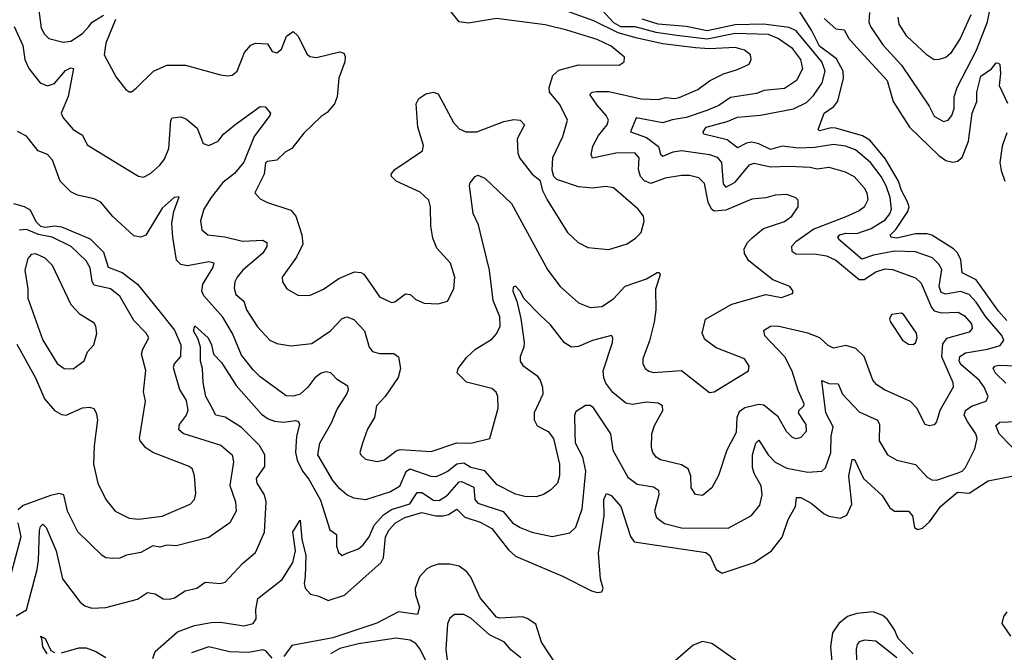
# Model space of a CAD drawing. Extents: x 1954678 to 2060275, y 904822 to 1016299.
# Tile 250 of 256: x 1971667 to 1975875, y 1005902 to 1008605. Entities that reach past the tile are written whole.
import ezdxf

# ---------------------------------------------------------------- set-up
doc = ezdxf.new("R2010")
doc.units = 0

msp = doc.modelspace()

# ---------------------------------------------------------------- linework, layer by layer
at = {"layer": '0CON20XD'}
for points in [[(1974155, 1008646.8), (1974205, 1008592.7), (1974235, 1008575.8), (1974295, 1008575.3), (1974385, 1008551.3), (1974475, 1008538.9), (1974605, 1008523.5), (1974725, 1008546.6), (1974865, 1008542.8), (1974910, 1008525), (1974965, 1008485.3), (1975004.2, 1008435), (1975012.8, 1008395), (1974986.2, 1008345), (1974935, 1008310.3), (1974847.8, 1008302.2), (1974815, 1008289.5), (1974705, 1008271.6), (1974655, 1008238.1), (1974602.9, 1008217.1), (1974515, 1008186.4), (1974455, 1008177.5), (1974415, 1008163.3), (1974301.4, 1008185), (1974277.5, 1008125), (1974345, 1008101.5), (1974397.4, 1008062.6), (1974405, 1008030), (1974415, 1008021.1), (1974459.2, 1008040.8), (1974494.4, 1008045.6), (1974615, 1008029), (1974647.6, 1008017.6), (1974666, 1007995), (1974673.5, 1007903.5), (1974685, 1007889.6), (1974725, 1007910.9), (1974785, 1007984.5), (1974805, 1007992.1), (1974875, 1007975.6), (1974955, 1007978.4), (1975045, 1007974.7), (1975075, 1007968.1), (1975125, 1007974.7), (1975194.8, 1007954.8), (1975232.5, 1007935), (1975275.9, 1007885.9), (1975286.5, 1007865), (1975292, 1007835), (1975276, 1007804), (1975255, 1007788.2), (1975197.6, 1007762.4), (1975059.9, 1007710.1), (1974983.1, 1007655), (1974965.4, 1007635), (1974966.7, 1007615), (1974984.3, 1007604.3), (1975072.6, 1007602.6), (1975115, 1007595.7), (1975155, 1007577.1), (1975255, 1007494.8), (1975275, 1007494.3), (1975325, 1007527.6), (1975365, 1007540), (1975397.2, 1007537.2), (1975495, 1007501.3), (1975519, 1007479), (1975563.7, 1007375), (1975575, 1007360.8), (1975605, 1007351.7), (1975678, 1007355), (1975705, 1007340), (1975733.8, 1007305), (1975737.7, 1007285), (1975725, 1007269.6), (1975627.8, 1007242.2), (1975610.2, 1007219.8), (1975606.8, 1007165), (1975654.7, 1007055), (1975656.7, 1007035), (1975598.9, 1006935), (1975584.2, 1006885.8), (1975575, 1006873.8), (1975555, 1006868.8), (1975536.7, 1006875), (1975500.4, 1006945), (1975473.4, 1006973.4), (1975362.6, 1007022.6), (1975329.5, 1007045), (1975312.3, 1007065), (1975275.9, 1007165), (1975240, 1007200), (1975197.3, 1007212.7), (1975145, 1007201.5), (1975122.1, 1007212.1), (1975085.8, 1007245.8), (1975035, 1007265.9), (1974905.9, 1007295.9), (1974875.8, 1007294.2), (1974845.8, 1007275), (1974850, 1007255), (1974935.1, 1007165.1), (1974966.6, 1007105), (1974992, 1007022), (1975017.3, 1006965), (1975017.1, 1006952.9), (1974996, 1006935), (1974994.3, 1006925), (1975026.8, 1006875), (1975027.5, 1006845), (1975005, 1006818.9), (1974985, 1006813.3), (1974968.9, 1006818.9), (1974943.3, 1006845), (1974908.1, 1006908.1), (1974847.3, 1006957.3), (1974825, 1006961.2), (1974765, 1006946.8), (1974740.8, 1006929.2), (1974732.1, 1006905), (1974728.5, 1006841.5), (1974704.6, 1006795), (1974688.2, 1006765), (1974652.6, 1006657.4), (1974624.4, 1006605), (1974585, 1006571.1), (1974555.5, 1006575.5), (1974536.4, 1006605), (1974535.3, 1006655.3), (1974523.6, 1006685), (1974495, 1006702.9), (1974405, 1006723.5), (1974387.1, 1006735), (1974373.1, 1006755), (1974367, 1006777), (1974368.2, 1006835), (1974379.2, 1006870.8), (1974415.3, 1006934.7), (1974414.4, 1006955), (1974395.7, 1006965.7), (1974345, 1006971.1), (1974285, 1006961.2), (1974256.7, 1006966.7), (1974202.2, 1007012.2), (1974172.1, 1007052.1), (1974162.5, 1007075), (1974160.7, 1007105), (1974200, 1007225), (1974201.5, 1007245), (1974196, 1007255), (1974115, 1007234), (1974055, 1007208), (1974025, 1007205.4), (1973995, 1007223.6), (1973935, 1007300.9), (1973891.5, 1007341.5), (1973822.1, 1007412.1), (1973805.7, 1007445), (1973785, 1007466), (1973775, 1007462.5), (1973774.7, 1007445.3), (1973791.5, 1007401.5), (1973807.7, 1007327.7), (1973822.6, 1007225), (1973821.2, 1007205), (1973805.5, 1007165), (1973805.6, 1007145.6), (1973817.3, 1007127.3), (1973876.2, 1007085), (1973890.8, 1007065), (1973901.2, 1007035), (1973901.8, 1007005), (1973865.3, 1006925), (1973865.3, 1006895.3), (1973878.7, 1006868.7), (1973925, 1006845.8), (1973948.5, 1006815), (1973973.1, 1006705), (1973972.9, 1006655), (1973964.4, 1006625), (1973935.7, 1006595), (1973905, 1006576.5), (1973873.8, 1006566.2), (1973825, 1006567.9), (1973785, 1006576.7), (1973707.7, 1006617.7), (1973655, 1006677.5), (1973595, 1006691), (1973565, 1006709.6), (1973535, 1006706.1), (1973497.5, 1006675), (1973472.8, 1006662.8), (1973445, 1006652.1), (1973425, 1006653), (1973335, 1006684.8), (1973316.6, 1006673.4), (1973289.6, 1006610.4), (1973252, 1006588), (1973145, 1006552.9), (1973095, 1006559.6), (1973064.3, 1006575), (1973035, 1006599.5), (1973005, 1006636.4), (1972941.3, 1006745), (1972949.6, 1006795), (1973000.6, 1006885), (1973022, 1006938), (1973064.5, 1007005), (1973071.5, 1007025), (1973068.8, 1007038.8), (1973025, 1007065.6), (1972996.3, 1007096.3), (1972975, 1007100.5), (1972955, 1007094.4), (1972928.1, 1007075), (1972897.9, 1007035), (1972865, 1007004.7), (1972835, 1006995.4), (1972805, 1006997.3), (1972695, 1007079.3), (1972665, 1007108.5), (1972615, 1007171.1), (1972575.7, 1007264.2), (1972534.3, 1007334.3), (1972453.8, 1007425), (1972444.7, 1007444.7), (1972449.4, 1007475), (1972492.7, 1007545), (1972497.1, 1007565), (1972475, 1007569.5), (1972383.4, 1007553.4), (1972355, 1007558.9), (1972337.4, 1007577.4), (1972320.4, 1007675), (1972316.8, 1007735), (1972325.3, 1007784.7), (1972347.7, 1007847.7), (1972326.7, 1007845), (1972275, 1007798.8), (1972205, 1007683.5), (1972185, 1007675.4), (1972155, 1007681.3), (1972065, 1007763.8), (1972013.1, 1007825), (1971985, 1007838.9), (1971913.8, 1007855), (1971885, 1007869.4), (1971839.4, 1007915), (1971806.8, 1008005), (1971785, 1008028.5), (1971746.2, 1008043.8)], [(1971746.7, 1008655), (1971758.1, 1008568.1), (1971772.3, 1008542.3), (1971790.6, 1008525), (1971851.7, 1008508.3), (1971885, 1008513.2), (1971935.4, 1008545), (1971962.4, 1008575), (1971976.3, 1008593.7), (1972025, 1008623.8)], [(1972075.6, 1008605), (1972034.2, 1008505), (1972027.9, 1008455), (1972079.1, 1008359.1), (1972118.3, 1008308.3), (1972135, 1008296.7), (1972145, 1008296.7), (1972165, 1008312), (1972238.6, 1008385), (1972295, 1008410), (1972375, 1008411.1), (1972525, 1008369.2), (1972555, 1008364.2), (1972575, 1008368), (1972595.8, 1008385), (1972626.9, 1008465), (1972653.9, 1008496.1), (1972675, 1008504.4), (1972725, 1008502), (1972745, 1008469.2), (1972765, 1008462.9), (1972785, 1008479.2), (1972806.9, 1008535), (1972835, 1008554), (1972855, 1008536), (1972895, 1008456.7), (1972907, 1008447), (1972935, 1008442.9), (1973035, 1008467.1), (1973051.2, 1008461.2), (1973057.5, 1008447.5), (1973056.2, 1008425), (1973030.8, 1008355), (1973023.1, 1008275), (1973011.4, 1008245), (1972981.2, 1008208.8), (1972955, 1008191.4), (1972880.7, 1008119.3), (1972829.4, 1008055), (1972801.2, 1008038.8), (1972765, 1008004.6), (1972725, 1007999.4), (1972717, 1007993), (1972711.6, 1007945), (1972672, 1007865), (1972695, 1007839.2), (1972725, 1007823.1), (1972825, 1007791.5), (1972846.8, 1007765), (1972872.8, 1007685), (1972877.3, 1007645), (1972850.2, 1007589.8), (1972788.9, 1007505), (1972789.2, 1007485), (1972808.8, 1007455), (1972855, 1007427.5), (1972905, 1007425.7), (1972965, 1007453.3), (1973030.5, 1007499.5), (1973097.2, 1007527.2), (1973124.6, 1007524.6), (1973137.3, 1007517.3), (1973175, 1007464), (1973205, 1007420.8), (1973255, 1007396), (1973270.5, 1007399.5), (1973316, 1007434), (1973335, 1007430.8), (1973358.9, 1007408.9), (1973395, 1007393.1), (1973455, 1007390), (1973495, 1007402.5), (1973521.4, 1007455), (1973525.6, 1007505), (1973507.1, 1007565), (1973449.1, 1007629.1), (1973431.8, 1007671.8), (1973423, 1007723), (1973422.2, 1007805), (1973415, 1007833.8), (1973377.9, 1007867.9), (1973276.2, 1007915), (1973256.2, 1007935), (1973254, 1007945), (1973270, 1007965), (1973388.6, 1008045), (1973392.4, 1008067.6), (1973368, 1008145), (1973361.1, 1008245), (1973372.4, 1008267.6), (1973401.7, 1008288.3), (1973434.3, 1008295.7), (1973455, 1008287.5), (1973520.6, 1008165), (1973545, 1008138.9), (1973573.3, 1008125), (1973620, 1008125), (1973735, 1008170), (1973778.8, 1008178.8), (1973806.2, 1008175), (1973823.8, 1008155), (1973793.1, 1008095), (1973795.6, 1008035.6), (1973803.1, 1008015), (1973856.7, 1007945), (1973889.4, 1007919.4), (1973900.8, 1007875), (1973920.8, 1007835), (1974007.5, 1007695), (1974052.8, 1007652.8), (1974095, 1007631.9), (1974185, 1007623.1), (1974263.4, 1007646.6), (1974299.1, 1007670.9), (1974322, 1007695), (1974335.6, 1007744.4), (1974332.5, 1007765), (1974309.2, 1007795), (1974205, 1007885.6), (1974172.1, 1007892.1), (1974115, 1007884.5), (1974055, 1007890.5), (1973962.5, 1007922.5), (1973950, 1007935), (1973942.3, 1007962.3), (1973944.5, 1008015.5), (1973988.1, 1008105), (1974007.5, 1008175), (1973975, 1008242), (1973931.2, 1008295), (1973928.9, 1008315), (1973944.4, 1008365.6), (1973971, 1008389), (1974055, 1008411.6), (1974229.1, 1008410.9), (1974250, 1008425), (1974252, 1008445), (1974195, 1008491.2), (1974135, 1008519.4), (1974005, 1008560.5), (1973912.4, 1008582.4), (1973705, 1008610.4), (1973585, 1008590.2), (1973545.5, 1008595.5), (1973504.8, 1008644.8)], [(1974797.1, 1007672.9), (1974845, 1007712.1), (1974935, 1007743.1), (1974966.9, 1007765), (1974994.3, 1007805), (1974994, 1007834), (1974984.2, 1007844.2), (1974945, 1007858.5), (1974895, 1007855.4), (1974855, 1007843.9), (1974795, 1007837.7), (1974685, 1007791.3), (1974635, 1007786.7), (1974622.7, 1007795), (1974608.8, 1007825), (1974593.9, 1007905), (1974568.5, 1007928.5), (1974529.6, 1007939.6), (1974495, 1007939.2), (1974425, 1007928.1), (1974363.8, 1007905), (1974336.4, 1007916.4), (1974320.4, 1007935), (1974311, 1007965), (1974314.7, 1008014.7), (1974295.2, 1008035.2), (1974214.8, 1008034.8), (1974115, 1008013.1), (1974108.7, 1008028.7), (1974116.1, 1008065), (1974140.1, 1008109.9), (1974177.3, 1008155), (1974183.1, 1008175), (1974173.2, 1008195), (1974135, 1008238.8), (1974103.5, 1008285), (1974113.3, 1008295), (1974131.9, 1008298.1), (1974185, 1008298), (1974322.8, 1008267.2), (1974395, 1008264.2), (1974427.7, 1008272.3), (1974465, 1008268.2), (1974485, 1008272.3), (1974565, 1008306.5), (1974615, 1008343.6), (1974675, 1008374), (1974735, 1008391.5), (1974783.8, 1008415), (1974792.5, 1008435), (1974789.2, 1008455), (1974764, 1008475), (1974725, 1008486.4), (1974615, 1008480.8), (1974554.2, 1008484.2), (1974415, 1008501.7), (1974305, 1008525.6), (1974225, 1008548.5), (1974120.1, 1008600.1), (1973965, 1008655.2)], [(1975885, 1007318.8), (1975849.4, 1007359.4), (1975755, 1007493.7), (1975695, 1007522.5), (1975688.2, 1007578.2), (1975675, 1007607.9), (1975657.8, 1007625), (1975565, 1007684.1), (1975545, 1007690.2), (1975495, 1007689.7), (1975415, 1007671.1), (1975389.4, 1007675), (1975388.5, 1007685), (1975411.2, 1007708.8), (1975462.5, 1007785), (1975467.3, 1007805), (1975459.2, 1007829.2), (1975434.9, 1007874.9), (1975422.4, 1007915), (1975365, 1008011.3), (1975300.5, 1008090.5), (1975268.8, 1008108.8), (1975155, 1008140.7), (1975135, 1008142.7), (1975085, 1008129.2), (1975079.2, 1008135), (1975104.6, 1008205), (1975146.4, 1008233.6), (1975163.2, 1008256.8), (1975187, 1008355), (1975186.3, 1008385), (1975156.8, 1008436.8), (1975085, 1008491.5), (1975050.1, 1008560.1), (1974985, 1008662.9)], [(1975298.4, 1008635), (1975295.3, 1008595.3), (1975302.2, 1008575), (1975355, 1008497.5), (1975435, 1008411.1), (1975553.8, 1008235), (1975575, 1008192.2), (1975615, 1008169.4), (1975635, 1008175.7), (1975650.4, 1008195), (1975659.7, 1008225), (1975660.6, 1008275), (1975673.3, 1008315), (1975755.8, 1008474.2), (1975802.2, 1008595), (1975812.6, 1008645)], [(1971652.1, 1006057.9), (1971695, 1006083.3), (1971741, 1006255), (1971747.6, 1006295), (1971751.8, 1006421.8), (1971755, 1006438.8), (1971765, 1006449.4), (1971780, 1006435), (1971822.3, 1006335), (1971850, 1006215), (1971925.4, 1006115.4), (1971945, 1006100.6), (1971975, 1006090), (1972035, 1006093.3), (1972170.7, 1006129.3), (1972212.7, 1006157.3), (1972245, 1006152.2), (1972280.2, 1006130.2), (1972305, 1006128.9), (1972328, 1006135), (1972373.3, 1006165), (1972423.6, 1006176.4), (1972458.7, 1006201.3), (1972525, 1006195.6), (1972545, 1006201.5), (1972618.7, 1006281.3), (1972675, 1006328.1), (1972712.4, 1006415), (1972720.5, 1006545), (1972712.9, 1006575), (1972681.9, 1006625), (1972678.2, 1006645), (1972714.2, 1006695), (1972713.8, 1006745), (1972691.8, 1006785), (1972615, 1006861.6), (1972545, 1006905.9), (1972505, 1006915.5), (1972485, 1006953.8), (1972461.8, 1006995), (1972450.5, 1007055), (1972448.5, 1007115), (1972438.9, 1007145), (1972440, 1007205), (1972429.7, 1007239.7), (1972409.3, 1007275), (1972415, 1007296), (1972471.5, 1007245), (1972486.8, 1007215), (1972495.5, 1007175), (1972529.6, 1007139.6), (1972591.9, 1007041.9), (1972699.9, 1006919.9), (1972729, 1006899), (1972755, 1006889.3), (1972795, 1006884.7), (1972845, 1006892.1), (1972858.5, 1006888.5), (1972861.8, 1006875), (1972850, 1006825), (1972845.7, 1006755.7), (1972852.9, 1006722.9), (1972875.1, 1006675.1), (1972901.6, 1006641.6), (1972952.4, 1006552.4), (1972992.1, 1006425), (1973020, 1006405), (1973020.8, 1006355), (1973028.7, 1006328.7), (1973045, 1006316), (1973065.4, 1006324.6), (1973115, 1006344.5), (1973135, 1006361.1), (1973160.5, 1006395), (1973180.9, 1006445), (1973221.2, 1006488.8), (1973255, 1006511.4), (1973334.1, 1006535.9), (1973365.2, 1006584.8), (1973385, 1006585.2), (1973435, 1006552), (1973459, 1006551), (1973495, 1006573.8), (1973545, 1006630), (1973555, 1006630.9), (1973607.5, 1006607.5), (1973611.9, 1006555), (1973625, 1006538.9), (1973732.7, 1006502.7), (1973772.9, 1006455), (1973804.8, 1006434.8), (1973855, 1006415.3), (1973942.9, 1006397.1), (1974017.2, 1006412.8), (1974043, 1006437), (1974070.9, 1006515), (1974085.6, 1006675), (1974073.1, 1006735), (1974042.2, 1006795), (1974040.9, 1006839.1), (1974039.1, 1006915), (1974045, 1006932.5), (1974085, 1006958.2), (1974105, 1006958), (1974115, 1006950.4), (1974191.1, 1006835), (1974201.8, 1006765), (1974265, 1006649.6), (1974305, 1006620), (1974375, 1006608.4), (1974396.4, 1006595), (1974397.6, 1006575), (1974379.3, 1006505), (1974387.8, 1006477.8), (1974422.4, 1006452.4), (1974495, 1006433.3), (1974695, 1006432.1), (1974793.6, 1006486.4), (1974829.5, 1006530.5), (1974840, 1006575), (1974835, 1006612.5), (1974805, 1006665.8), (1974798, 1006692), (1974798.4, 1006745), (1974812.2, 1006795), (1974825, 1006807.5), (1974864.8, 1006744.8), (1974895.9, 1006714.1), (1974945, 1006688.4), (1975035, 1006672), (1975094.5, 1006675.5), (1975109.8, 1006690.2), (1975132.6, 1006755), (1975134.7, 1006825), (1975142.7, 1006865), (1975112, 1006925), (1975095, 1007062.5), (1975125, 1007050.9), (1975165, 1007048.1), (1975183.1, 1007005), (1975255, 1006929.4), (1975333.2, 1006893.2), (1975340.6, 1006875), (1975340, 1006805), (1975376.1, 1006746.1), (1975415, 1006723.1), (1975495, 1006704.4), (1975545, 1006650.6), (1975565, 1006638.2), (1975585, 1006637.9), (1975672.9, 1006667.1), (1975693.8, 1006676.2), (1975708.5, 1006691.5), (1975748.9, 1006771.1), (1975758.4, 1006815), (1975752.7, 1006835), (1975717.3, 1006887.3), (1975703.1, 1006915), (1975709.3, 1006935), (1975735, 1006952.8), (1975797.1, 1006975), (1975805.4, 1006995), (1975788.2, 1007035), (1975766.8, 1007065), (1975690.1, 1007130.1), (1975682.3, 1007145), (1975684.2, 1007165), (1975709.4, 1007180.6), (1975803, 1007197), (1975856.8, 1007213.3), (1975872.1, 1007235), (1975863.9, 1007255), (1975795.2, 1007335), (1975755, 1007397.1), (1975725, 1007430), (1975686.7, 1007443.3), (1975625, 1007431.3), (1975605, 1007438.9), (1975596.9, 1007465), (1975607.2, 1007537.2), (1975595, 1007560.4), (1975567.1, 1007587.1), (1975495, 1007613), (1975405.8, 1007615.8), (1975315, 1007598.9), (1975265, 1007581.6), (1975167.1, 1007665), (1975163.8, 1007675), (1975172.3, 1007685), (1975197.8, 1007692.2), (1975245, 1007691.1), (1975305, 1007712.8), (1975365, 1007750), (1975385, 1007774.6), (1975392.7, 1007795), (1975386.7, 1007845), (1975370.2, 1007895), (1975348.7, 1007935), (1975302.5, 1007995), (1975238, 1008048), (1975196, 1008065), (1975145, 1008072), (1975065, 1008058.4), (1974995, 1008055.2), (1974925, 1008063.9), (1974875, 1008050.6), (1974825, 1008074.9), (1974795, 1008081.2), (1974772.8, 1008077.2), (1974735, 1008057.7), (1974690.8, 1008090.8), (1974590.8, 1008115), (1974587.1, 1008125), (1974600.6, 1008145), (1974690.1, 1008169.9), (1974735, 1008188.8), (1974833.2, 1008196.8), (1974973.9, 1008223.9), (1975029.6, 1008250.4), (1975059.8, 1008280.2), (1975096.8, 1008335), (1975109.6, 1008385), (1975094.5, 1008425), (1974985, 1008557), (1974955, 1008571.2), (1974845, 1008585.7), (1974725, 1008582.2), (1974605, 1008557.2), (1974515, 1008575.1), (1974395.8, 1008585.8), (1974327.1, 1008607.1)], [(1975105, 1008610), (1975155, 1008565.8), (1975190.9, 1008560.9), (1975209.6, 1008525), (1975245, 1008485.5), (1975373.5, 1008345), (1975399.7, 1008255), (1975469.7, 1008145), (1975595, 1008024), (1975625, 1008003.2), (1975654.5, 1007995.5), (1975675, 1007999.6), (1975695, 1008016.4), (1975722.2, 1008085), (1975737, 1008205), (1975756.8, 1008255), (1975756.8, 1008295), (1975775, 1008363.1), (1975819.4, 1008395), (1975840.2, 1008419.8), (1975849.5, 1008419.5), (1975855, 1008413.8), (1975858.2, 1008375), (1975853.1, 1008323.1), (1975888.3, 1008248.3)], [(1975731.3, 1008625), (1975686.3, 1008525), (1975645, 1008460), (1975625, 1008443.1), (1975595, 1008434.4), (1975575, 1008433.5), (1975545, 1008452.7), (1975458.2, 1008535), (1975425.3, 1008585), (1975420.3, 1008615)], [(1971642.5, 1008575), (1971680.3, 1008495), (1971689.1, 1008435), (1971705, 1008396.2), (1971754.5, 1008334.5), (1971785, 1008322.7), (1971815, 1008332.5), (1971862.9, 1008387.1), (1971885, 1008398.3), (1971896.4, 1008396.4), (1971873.6, 1008276.4), (1971844.4, 1008205), (1971852.5, 1008185), (1971895.4, 1008135.4), (1971935, 1008111.1), (1971955, 1008070), (1972112.7, 1007972.7), (1972175, 1007935.8), (1972195, 1007932.5), (1972225, 1007948.1), (1972265, 1007983.3), (1972285, 1008008.6), (1972303.8, 1008055), (1972312, 1008175), (1972317.5, 1008185), (1972355, 1008189.5), (1972379.8, 1008179.8), (1972425, 1008140.8), (1972450.8, 1008075), (1972475, 1008067.1), (1972515, 1008085.6), (1972538.1, 1008115), (1972585.5, 1008155), (1972695, 1008234.3), (1972715, 1008232.9), (1972738.8, 1008205), (1972736, 1008195), (1972668.6, 1008105), (1972623.9, 1007996.1), (1972585, 1007947.1), (1972535, 1007908.8), (1972485.4, 1007845), (1972453.1, 1007795), (1972439.6, 1007745), (1972445, 1007706.2), (1972470, 1007685), (1972542.8, 1007677.2), (1972618.8, 1007658.8), (1972705, 1007662.5), (1972722.8, 1007652.8), (1972722.5, 1007635), (1972705, 1007607.5), (1972619.7, 1007535), (1972596.1, 1007505), (1972585.4, 1007485), (1972582.6, 1007457.4), (1972590, 1007430), (1972625, 1007401.9), (1972636.2, 1007365), (1972682.6, 1007292.6), (1972735, 1007235.6), (1972765, 1007221.8), (1972825, 1007211.5), (1972915, 1007221.8), (1972994.5, 1007275), (1973045, 1007327.9), (1973065, 1007335.5), (1973095, 1007323.1), (1973140.9, 1007275), (1973160.6, 1007205), (1973175, 1007187.1), (1973205, 1007178.2), (1973265, 1007178.9), (1973285, 1007163.8), (1973294.4, 1007115), (1973284.6, 1007075.4), (1973228.1, 1006995), (1973191.5, 1006955), (1973182.9, 1006905), (1973153.1, 1006855), (1973131.1, 1006795), (1973120, 1006755), (1973124.2, 1006745), (1973145, 1006726.9), (1973195, 1006716.5), (1973225, 1006723.6), (1973275, 1006762.2), (1973292.1, 1006767.9), (1973425, 1006760.3), (1973535, 1006797.2), (1973595, 1006795.4), (1973676.2, 1006815), (1973711.5, 1006945), (1973710.6, 1006995), (1973703.4, 1007013.4), (1973685, 1007028.9), (1973576.2, 1007056.2), (1973536.4, 1007096.4), (1973540.4, 1007115), (1973577.6, 1007162.4), (1973615, 1007197.1), (1973685, 1007239.4), (1973705, 1007262.5), (1973719.6, 1007295), (1973718.2, 1007335), (1973690, 1007405), (1973674.1, 1007535), (1973642.8, 1007662.8), (1973627.5, 1007727.5), (1973605, 1007776.7), (1973588.8, 1007895), (1973591.7, 1007908.3), (1973612.5, 1007935), (1973625, 1007940), (1973655, 1007928), (1973769, 1007819), (1973924.3, 1007534.3), (1973976.5, 1007465), (1974055, 1007394.5), (1974105, 1007375.5), (1974155, 1007379.5), (1974205, 1007412.1), (1974253.9, 1007466.1), (1974345, 1007497.7), (1974390.8, 1007525), (1974400, 1007525), (1974403.5, 1007515), (1974383.3, 1007453.3), (1974384.6, 1007365), (1974378, 1007312), (1974357.8, 1007232.2), (1974330, 1007155), (1974330, 1007135), (1974340, 1007115), (1974355, 1007103.1), (1974375, 1007097.8), (1974495, 1007105.7), (1974615, 1007011.2), (1974635, 1007014), (1974780.8, 1007105), (1974784.3, 1007125), (1974764, 1007155), (1974642.6, 1007202.6), (1974595, 1007237.8), (1974583.6, 1007265), (1974597.1, 1007325), (1974710.5, 1007389.5), (1974855, 1007430), (1974921.7, 1007418.3), (1974970, 1007435), (1974972.5, 1007445), (1974957.5, 1007465), (1974885, 1007492.9), (1974782.5, 1007575), (1974764.6, 1007605), (1974762.7, 1007625), (1974776.6, 1007653.4), (1974797.1, 1007672.9)], [(1971746.2, 1008043.8), (1971695, 1008106.9), (1971657, 1008127)], [(1975885, 1008120.6), (1975865, 1008064.3), (1975854.9, 1007995.1), (1975860.5, 1007960.5), (1975876.2, 1007915)], [(1971639.5, 1007819.5), (1971685, 1007806.9), (1971712, 1007792), (1971735, 1007742.6), (1971755, 1007721.8), (1971775, 1007717.8), (1971815, 1007724.1), (1971845, 1007719.2), (1971967.8, 1007667.8), (1972025, 1007610.9), (1972045, 1007547.9), (1972104.9, 1007524.9), (1972170.3, 1007475), (1972267, 1007355), (1972327.7, 1007277.7), (1972355.2, 1007215), (1972353.8, 1007165), (1972326.2, 1007133.8), (1972322, 1007118), (1972349.1, 1007025), (1972377.4, 1006977.4), (1972385.5, 1006935), (1972377.9, 1006915), (1972347.7, 1006875), (1972345.5, 1006855), (1972367, 1006837), (1972526.4, 1006786.4), (1972574.4, 1006745), (1972580.8, 1006715), (1972565.3, 1006615), (1972588.9, 1006545), (1972591.8, 1006505), (1972565, 1006454.4), (1972475, 1006392.2), (1972335, 1006356.9), (1972295, 1006359.2), (1972265, 1006351.2), (1972235, 1006356.1), (1972185, 1006327.5), (1972123.6, 1006316.4), (1972095, 1006303.5), (1972065, 1006302.5), (1972035, 1006305.8), (1972018.8, 1006315), (1971915, 1006416.9), (1971870.7, 1006505), (1971854.6, 1006574.6), (1971835, 1006579.6), (1971797.8, 1006572.2), (1971681, 1006529), (1971660, 1006510)], [(1971655, 1007218.9), (1971733.9, 1007075), (1971773.2, 1006985), (1971815.6, 1006935), (1971845, 1006917.5), (1971865, 1006915.5), (1971935, 1006946.6), (1971965, 1006949.6), (1971983.2, 1006943.2), (1971993.6, 1006925), (1971999.6, 1006895), (1971984.5, 1006784.5), (1971981.5, 1006705), (1972000, 1006625), (1972035, 1006554.3), (1972074.4, 1006505), (1972133.8, 1006475), (1972175, 1006471.2), (1972275, 1006483.8), (1972395.8, 1006535), (1972413.1, 1006555), (1972419.8, 1006580.2), (1972414, 1006656), (1972405, 1006683.8), (1972391.4, 1006695), (1972235, 1006755.4), (1972205, 1006775.5), (1972181.8, 1006805), (1972178.2, 1006815), (1972204.4, 1006974.4), (1972195.6, 1007015), (1972206.3, 1007106.3), (1972187.5, 1007175), (1972192.4, 1007197.6), (1972217.8, 1007245), (1972207.8, 1007265), (1972155, 1007318.9), (1972095, 1007422.7), (1972055, 1007454.6), (1971985, 1007470), (1971975.8, 1007485.8), (1971968.1, 1007545), (1971950, 1007575), (1971886.3, 1007636.3), (1971805, 1007675.7), (1971747.2, 1007687.2), (1971695, 1007708.6), (1971665, 1007705.3)], [(1971895, 1007113.1), (1971942.4, 1007147.6), (1971956, 1007185), (1971983.3, 1007215), (1971995.6, 1007264.4), (1971991.4, 1007295), (1971985, 1007307.5), (1971925, 1007344.4), (1971886, 1007386), (1971807.3, 1007555), (1971775, 1007585.5), (1971735, 1007604.3), (1971715, 1007601.9), (1971700.9, 1007585), (1971688.1, 1007535), (1971701.9, 1007455), (1971701.4, 1007415), (1971765.5, 1007235), (1971826.9, 1007135), (1971856.7, 1007115), (1971895, 1007113.1)], [(1975485, 1007216.7), (1975495, 1007223.3), (1975502, 1007245), (1975500, 1007265), (1975445, 1007343.3), (1975435, 1007351.2), (1975392.5, 1007345), (1975384.1, 1007325.9), (1975386.2, 1007315), (1975438.8, 1007235), (1975465, 1007218), (1975485, 1007216.7)], [(1975881.2, 1007051.2), (1975837.1, 1007095), (1975827.3, 1007115), (1975834.4, 1007125), (1975851.3, 1007128.7), (1975925, 1007125.9)], [(1975952.2, 1006732.2), (1975853, 1006835), (1975838.9, 1006871.1), (1975854.8, 1006885.2), (1975965, 1006889.1)], [(1972235.6, 1005875), (1972245.8, 1005905), (1972340.5, 1005989.5), (1972413.5, 1006016.5), (1972485, 1006029.3), (1972525, 1006030.7), (1972625, 1006014.7), (1972664, 1006025), (1972676.7, 1006045), (1972675.5, 1006085), (1972685, 1006131.2), (1972787.9, 1006212.1), (1972834.5, 1006285), (1972845.4, 1006335), (1972833.6, 1006416.4), (1972865, 1006466.7), (1972872.9, 1006385), (1972889.8, 1006315), (1972886.9, 1006225), (1972882.5, 1006195), (1972886.4, 1006176.4), (1972909.8, 1006149.8), (1972945, 1006141.8), (1972985, 1006122.4), (1973055, 1006146), (1973211.3, 1006285), (1973221.1, 1006305), (1973230.6, 1006395), (1973245.2, 1006425), (1973272.4, 1006455), (1973312.2, 1006477.8), (1973385, 1006498.9), (1973445, 1006484.6), (1973475.9, 1006484.1), (1973499.6, 1006490.4), (1973535, 1006513.8), (1973568.8, 1006478.8), (1973635, 1006457.1), (1973685, 1006430.7), (1973755, 1006339.3), (1973785, 1006312), (1973986.6, 1006226.6), (1974110.8, 1006165), (1974135, 1006157.8), (1974155, 1006160.6), (1974160, 1006175), (1974148.7, 1006215), (1974139.8, 1006325), (1974163.8, 1006485), (1974162.4, 1006555), (1974175, 1006580.8), (1974195, 1006571.8), (1974235.4, 1006525), (1974276.5, 1006396.5), (1974293, 1006373), (1974598.5, 1006328.5), (1974615.6, 1006315.6), (1974642.7, 1006255), (1974669.3, 1006239.3), (1974805, 1006285.6), (1974880, 1006335), (1974925, 1006394.2), (1974951.5, 1006468.5), (1974981.8, 1006525), (1974987.1, 1006562.9), (1975005, 1006563.1), (1975049.6, 1006539.6), (1975105, 1006492.8), (1975125, 1006483.1), (1975174.7, 1006475.3), (1975201.8, 1006488.2), (1975223.4, 1006535), (1975210.7, 1006655), (1975224.5, 1006725), (1975235, 1006726), (1975272.5, 1006645), (1975352.2, 1006572.2), (1975385, 1006519.1), (1975405, 1006504.7), (1975465.8, 1006505), (1975482.7, 1006485), (1975490.8, 1006435), (1975505, 1006427.1), (1975525, 1006432.2), (1975555, 1006459.5), (1975603.8, 1006526.2), (1975674.3, 1006585.7), (1975725, 1006582.1), (1975805, 1006634.9), (1975906.4, 1006653.6)], [(1971658.3, 1006455), (1971671.1, 1006395), (1971625.7, 1006224.3)], [(1973961.8, 1005845), (1973896.9, 1005945), (1973871.9, 1006021.9), (1973835, 1006046.8), (1973815, 1006053), (1973718.2, 1006048.2), (1973705, 1006052.4), (1973635.2, 1006135), (1973595, 1006222.7), (1973577.9, 1006245), (1973545, 1006269.2), (1973505, 1006277.9), (1973455, 1006278.2), (1973425, 1006267.8), (1973405, 1006256.9), (1973375, 1006224.4), (1973356.2, 1006175), (1973357.9, 1006147.9), (1973375.2, 1006095), (1973367.2, 1006062.8), (1973285, 1006074.8), (1973193.5, 1006026.5), (1973005, 1005963.7), (1972829.4, 1005930.6), (1972795, 1005884.2)], [(1973808, 1005878), (1973765, 1005912.5), (1973738.6, 1005945), (1973675, 1005975.9), (1973595, 1006048.2), (1973565, 1006063.5), (1973525, 1006063.3), (1973505, 1006047.5), (1973495, 1006023.3), (1973487.9, 1005915), (1973496.7, 1005845)], [(1975484.5, 1005895), (1975421.2, 1005961.2), (1975405, 1005998.4), (1975375, 1006042.4), (1975355, 1006059.4), (1975314.4, 1006074.4), (1975245, 1006068), (1975205, 1006055.1), (1975167.9, 1006025), (1975140.7, 1005985), (1975132.1, 1005925), (1975141.3, 1005815)], [(1975885, 1006075.2), (1975871, 1006055), (1975864.1, 1006025), (1975900.4, 1005970.4)], [(1971783.8, 1005895), (1971765.4, 1005925), (1971761.2, 1005961.2), (1971755, 1005970), (1971775, 1005960), (1971799.8, 1005909.8), (1971815, 1005900.4)], [(1973408.2, 1005855), (1973376.9, 1005916.9), (1973359.2, 1005939.2), (1973335, 1005953.3), (1973275, 1005961.8), (1973115, 1005937.3), (1973035, 1005918.3), (1972995.3, 1005895)], [(1974735, 1005863), (1974625, 1005939), (1974585, 1005948), (1974545, 1005931.8), (1974467.5, 1005865)], [(1975415, 1005877.6), (1975325, 1005948.8), (1975276.4, 1005953.6), (1975255, 1005946.9), (1975245.6, 1005935), (1975242.1, 1005915), (1975245.4, 1005774.6)], [(1971845, 1005898.9), (1971919.3, 1005920.7), (1971950.9, 1005920.9), (1971991.4, 1005905), (1972035, 1005879.5)], [(1972745, 1005877.1), (1972718.1, 1005908.1), (1972705, 1005912.2), (1972645, 1005901), (1972563.7, 1005903.7), (1972475.6, 1005925.6), (1972400.3, 1005899.7)]]:
    msp.add_lwpolyline(points, dxfattribs=at)

doc.saveas('drawing.dxf')
